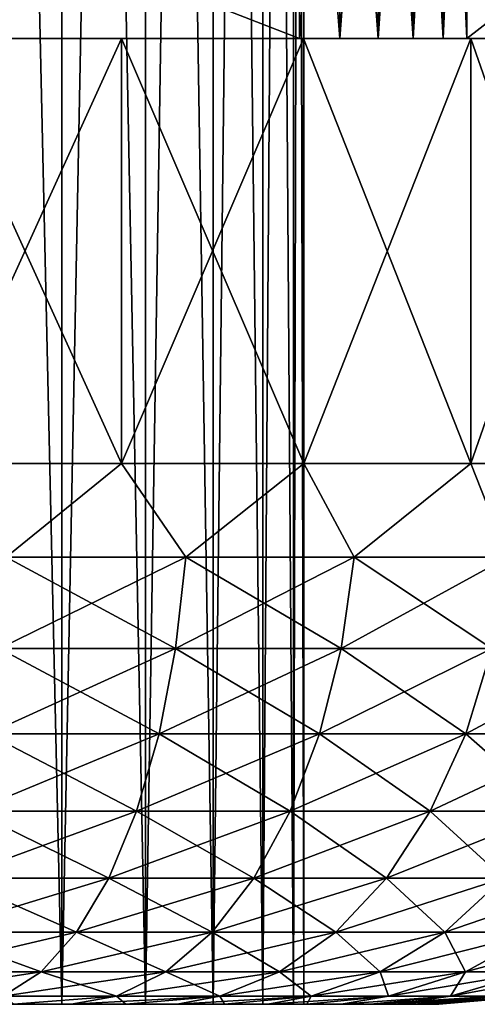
# Model space of a CAD drawing. Header units: millimetres. Extents: x -4.4 to 30.4, y -2 to 47.1.
# Tile 7 of 49: x 10.5 to 12.9, y -2 to 3.1. Entities that reach past the tile are written whole.
import ezdxf

# ---------------------------------------------------------------- set-up
doc = ezdxf.new("R2010")
doc.units = ezdxf.units.MM
doc.header["$LTSCALE"] = 52.148148
for name, color, linetype in [('56', 7, 'CONTINUOUS'), ('58', 7, 'CONTINUOUS'), ('59', 7, 'CONTINUOUS'), ('60', 7, 'CONTINUOUS'), ('61', 7, 'CONTINUOUS'), ('63', 7, 'CONTINUOUS'), ('64', 7, 'CONTINUOUS'), ('65', 7, 'CONTINUOUS'), ('66', 7, 'CONTINUOUS'), ('67', 7, 'CONTINUOUS'), ('69', 7, 'CONTINUOUS'), ('71', 7, 'CONTINUOUS'), ('80', 7, 'CONTINUOUS'), ('81', 7, 'CONTINUOUS')]:
    doc.layers.add(name, color=color, linetype=linetype)

msp = doc.modelspace()

# ---------------------------------------------------------------- linework, layer by layer
at = {"layer": '56', "color": 253, "linetype": 'Continuous', "true_color": 0xaaaaaa}
for points in [[(11.9785, 3.0457, -20.0276), (7.977, 3.0457, -19.983), (5.0215, 3.0457, -20.0276), (11.9785, 3.0457, -20.0276)], [(5.0215, 3.0457, -5.9776), (9.023, 3.0457, -6.0222), (11.9785, 3.0457, -5.9776), (5.0215, 3.0457, -5.9776)], [(9.023, 3.0457, -19.983), (7.977, 3.0457, -19.983), (11.9785, 3.0457, -20.0276), (9.023, 3.0457, -19.983)], [(10.0576, 3.0457, -19.8271), (9.023, 3.0457, -19.983), (11.9785, 3.0457, -20.0276), (10.0576, 3.0457, -19.8271)], [(9.023, 3.0457, -6.0222), (10.0576, 3.0457, -6.1781), (11.9785, 3.0457, -5.9776), (9.023, 3.0457, -6.0222)], [(11.0574, 3.0457, -19.5187), (10.0576, 3.0457, -19.8271), (11.9785, 3.0457, -20.0276), (11.0574, 3.0457, -19.5187)], [(10.0576, 3.0457, -6.1781), (11.0574, 3.0457, -6.4865), (11.9785, 3.0457, -5.9776), (10.0576, 3.0457, -6.1781)], [(11.9999, 3.0457, -19.0648), (11.0574, 3.0457, -19.5187), (11.9785, 3.0457, -20.0276), (11.9999, 3.0457, -19.0648)], [(11.0574, 3.0457, -6.4865), (11.9999, 3.0457, -6.9404), (11.9785, 3.0457, -5.9776), (11.0574, 3.0457, -6.4865)], [(12.1865, 3.0457, -20.0057), (11.9999, 3.0457, -19.0648), (11.9785, 3.0457, -20.0276), (12.1865, 3.0457, -20.0057)], [(11.9785, 3.0457, -5.9776), (11.9999, 3.0457, -6.9404), (12.1865, 3.0457, -5.9995), (11.9785, 3.0457, -5.9776)], [(12.8644, 3.0457, -18.4754), (11.9999, 3.0457, -19.0648), (12.8446, 3.0457, -19.5276), (12.8644, 3.0457, -18.4754)], [(12.3852, 3.0457, -19.9411), (11.9999, 3.0457, -19.0648), (12.1865, 3.0457, -20.0057), (12.3852, 3.0457, -19.9411)], [(12.5663, 3.0457, -19.8366), (11.9999, 3.0457, -19.0648), (12.3852, 3.0457, -19.9411), (12.5663, 3.0457, -19.8366)], [(12.7217, 3.0457, -19.6967), (11.9999, 3.0457, -19.0648), (12.5663, 3.0457, -19.8366), (12.7217, 3.0457, -19.6967)], [(12.8446, 3.0457, -19.5276), (11.9999, 3.0457, -19.0648), (12.7217, 3.0457, -19.6967), (12.8446, 3.0457, -19.5276)], [(11.9999, 3.0457, -6.9404), (12.8644, 3.0457, -7.5298), (12.1865, 3.0457, -5.9995), (11.9999, 3.0457, -6.9404)], [(12.1865, 3.0457, -5.9995), (12.8644, 3.0457, -7.5298), (12.3852, 3.0457, -6.064), (12.1865, 3.0457, -5.9995)], [(12.3852, 3.0457, -6.064), (12.8644, 3.0457, -7.5298), (12.5663, 3.0457, -6.1686), (12.3852, 3.0457, -6.064)], [(12.5663, 3.0457, -6.1686), (12.8644, 3.0457, -7.5298), (12.7217, 3.0457, -6.3085), (12.5663, 3.0457, -6.1686)], [(12.7217, 3.0457, -6.3085), (12.8644, 3.0457, -7.5298), (12.8446, 3.0457, -6.4776), (12.7217, 3.0457, -6.3085)], [(16.3231, 3.0457, -13.5026), (14.2836, 3.0457, -16.9459), (12.8446, 3.0457, -19.5276), (16.3231, 3.0457, -13.5026)], [(14.2836, 3.0457, -16.9459), (13.6314, 3.0457, -17.7637), (12.8446, 3.0457, -19.5276), (14.2836, 3.0457, -16.9459)], [(13.6314, 3.0457, -17.7637), (12.8644, 3.0457, -18.4754), (12.8446, 3.0457, -19.5276), (13.6314, 3.0457, -17.7637)], [(12.8644, 3.0457, -7.5298), (13.6314, 3.0457, -8.2414), (12.8446, 3.0457, -6.4776), (12.8644, 3.0457, -7.5298)], [(13.6314, 3.0457, -8.2414), (14.2836, 3.0457, -9.0593), (12.8446, 3.0457, -6.4776), (13.6314, 3.0457, -8.2414)], [(12.8446, 3.0457, -6.4776), (14.8068, 3.0457, -9.9654), (16.3231, 3.0457, -12.5026), (12.8446, 3.0457, -6.4776)], [(14.2836, 3.0457, -9.0593), (14.8068, 3.0457, -9.9654), (12.8446, 3.0457, -6.4776), (14.2836, 3.0457, -9.0593)]]:
    msp.add_3dface(points, dxfattribs=at)
at = {"layer": '58', "color": 253, "linetype": 'Continuous', "true_color": 0xaaaaaa}
for points in [[(11.9785, 5.7457, -20.0276), (11.9785, 3.0457, -20.0276), (5.0215, 3.0457, -20.0276), (11.9785, 5.7457, -20.0276)], [(5.0215, 5.7457, -20.0276), (11.9785, 5.7457, -20.0276), (5.0215, 3.0457, -20.0276), (5.0215, 5.7457, -20.0276)]]:
    msp.add_3dface(points, dxfattribs=at)
at = {"layer": '59', "color": 253, "linetype": 'Continuous', "true_color": 0xaaaaaa}
for points in [[(12.8446, 5.7457, -19.5276), (16.3231, 5.7457, -13.5026), (12.8446, 3.0457, -19.5276), (12.8446, 5.7457, -19.5276)], [(16.3231, 5.7457, -13.5026), (16.3231, 3.0457, -13.5026), (12.8446, 3.0457, -19.5276), (16.3231, 5.7457, -13.5026)]]:
    msp.add_3dface(points, dxfattribs=at)
at = {"layer": '60', "color": 253, "linetype": 'Continuous', "true_color": 0xaaaaaa}
for points in [[(12.8446, 5.7457, -6.4776), (12.8446, 3.0457, -6.4776), (16.3231, 3.0457, -12.5026), (12.8446, 5.7457, -6.4776)], [(16.3231, 5.7457, -12.5026), (12.8446, 5.7457, -6.4776), (16.3231, 3.0457, -12.5026), (16.3231, 5.7457, -12.5026)]]:
    msp.add_3dface(points, dxfattribs=at)
at = {"layer": '61', "color": 253, "linetype": 'Continuous', "true_color": 0xaaaaaa}
for points in [[(5.0215, 5.7457, -5.9776), (5.0215, 3.0457, -5.9776), (11.9785, 3.0457, -5.9776), (5.0215, 5.7457, -5.9776)], [(11.9785, 5.7457, -5.9776), (5.0215, 5.7457, -5.9776), (11.9785, 3.0457, -5.9776), (11.9785, 5.7457, -5.9776)]]:
    msp.add_3dface(points, dxfattribs=at)
at = {"layer": '63', "color": 253, "linetype": 'Continuous', "true_color": 0xaaaaaa}
for points in [[(10.7974, -1.9543, -9.4866), (6.2026, -1.9543, -9.4866), (8.5, -1.9543, -9.5026), (10.7974, -1.9543, -9.4866)], [(10.4991, -1.9543, -9.3089), (6.2026, -1.9543, -9.4866), (10.7974, -1.9543, -9.4866), (10.4991, -1.9543, -9.3089)], [(6.5009, -1.9543, -16.6963), (10.7974, -1.9543, -16.5186), (6.2026, -1.9543, -16.5186), (6.5009, -1.9543, -16.6963)], [(6.2026, -1.9543, -16.5186), (10.7974, -1.9543, -16.5186), (8.5, -1.9543, -16.5026), (6.2026, -1.9543, -16.5186)], [(10.4991, -1.9543, -16.6963), (10.7974, -1.9543, -16.5186), (6.5009, -1.9543, -16.6963), (10.4991, -1.9543, -16.6963)], [(10.7974, -1.9543, -16.5186), (11.0799, -1.9543, -16.3168), (8.5, -1.9543, -16.5026), (10.7974, -1.9543, -16.5186)], [(8.5, -1.9543, -16.5026), (11.0799, -1.9543, -16.3168), (9.1077, -1.9543, -16.4494), (8.5, -1.9543, -16.5026)], [(9.1077, -1.9543, -9.5558), (10.7974, -1.9543, -9.4866), (8.5, -1.9543, -9.5026), (9.1077, -1.9543, -9.5558)], [(9.1077, -1.9543, -16.4494), (11.0799, -1.9543, -16.3168), (9.6971, -1.9543, -16.2915), (9.1077, -1.9543, -16.4494)], [(9.6971, -1.9543, -9.7137), (11.0799, -1.9543, -9.6884), (9.1077, -1.9543, -9.5558), (9.6971, -1.9543, -9.7137)], [(11.0799, -1.9543, -9.6884), (10.7974, -1.9543, -9.4866), (9.1077, -1.9543, -9.5558), (11.0799, -1.9543, -9.6884)], [(9.6971, -1.9543, -16.2915), (11.3448, -1.9543, -16.0924), (10.25, -1.9543, -16.0337), (9.6971, -1.9543, -16.2915)], [(11.0799, -1.9543, -16.3168), (11.3448, -1.9543, -16.0924), (9.6971, -1.9543, -16.2915), (11.0799, -1.9543, -16.3168)], [(10.25, -1.9543, -9.9715), (11.3448, -1.9543, -9.9127), (9.6971, -1.9543, -9.7137), (10.25, -1.9543, -9.9715)], [(11.3448, -1.9543, -9.9127), (11.0799, -1.9543, -9.6884), (9.6971, -1.9543, -9.7137), (11.3448, -1.9543, -9.9127)], [(11.3448, -1.9543, -16.0924), (11.5902, -1.9543, -15.847), (10.25, -1.9543, -16.0337), (11.3448, -1.9543, -16.0924)], [(10.25, -1.9543, -16.0337), (11.5902, -1.9543, -15.847), (10.7497, -1.9543, -15.6838), (10.25, -1.9543, -16.0337)], [(11.5902, -1.9543, -10.1582), (11.3448, -1.9543, -9.9127), (10.25, -1.9543, -9.9715), (11.5902, -1.9543, -10.1582)], [(10.7497, -1.9543, -10.3214), (11.5902, -1.9543, -10.1582), (10.25, -1.9543, -9.9715), (10.7497, -1.9543, -10.3214)], [(11.5902, -1.9543, -15.847), (11.8145, -1.9543, -15.5821), (10.7497, -1.9543, -15.6838), (11.5902, -1.9543, -15.847)], [(11.8145, -1.9543, -10.4231), (11.5902, -1.9543, -10.1582), (10.7497, -1.9543, -10.3214), (11.8145, -1.9543, -10.4231)], [(11.1811, -1.9543, -10.7528), (11.8145, -1.9543, -10.4231), (10.7497, -1.9543, -10.3214), (11.1811, -1.9543, -10.7528)], [(11.8145, -1.9543, -15.5821), (12.0163, -1.9543, -15.2995), (10.7497, -1.9543, -15.6838), (11.8145, -1.9543, -15.5821)], [(10.7497, -1.9543, -15.6838), (12.0163, -1.9543, -15.2995), (11.1811, -1.9543, -15.2524), (10.7497, -1.9543, -15.6838)], [(12.194, -1.9543, -11.004), (12.0163, -1.9543, -10.7057), (11.1811, -1.9543, -10.7528), (12.194, -1.9543, -11.004)], [(11.5311, -1.9543, -11.2526), (12.194, -1.9543, -11.004), (11.1811, -1.9543, -10.7528), (11.5311, -1.9543, -11.2526)], [(12.0163, -1.9543, -10.7057), (11.8145, -1.9543, -10.4231), (11.1811, -1.9543, -10.7528), (12.0163, -1.9543, -10.7057)], [(11.1811, -1.9543, -15.2524), (12.194, -1.9543, -15.0012), (11.5311, -1.9543, -14.7525), (11.1811, -1.9543, -15.2524)], [(12.0163, -1.9543, -15.2995), (12.194, -1.9543, -15.0012), (11.1811, -1.9543, -15.2524), (12.0163, -1.9543, -15.2995)], [(12.3464, -1.9543, -11.3159), (12.194, -1.9543, -11.004), (11.5311, -1.9543, -11.2526), (12.3464, -1.9543, -11.3159)], [(11.7889, -1.9543, -11.8055), (12.3464, -1.9543, -11.3159), (11.5311, -1.9543, -11.2526), (11.7889, -1.9543, -11.8055)], [(12.3464, -1.9543, -14.6893), (12.4726, -1.9543, -14.3659), (11.5311, -1.9543, -14.7525), (12.3464, -1.9543, -14.6893)], [(11.5311, -1.9543, -14.7525), (12.4726, -1.9543, -14.3659), (11.7889, -1.9543, -14.1996), (11.5311, -1.9543, -14.7525)], [(12.194, -1.9543, -15.0012), (12.3464, -1.9543, -14.6893), (11.5311, -1.9543, -14.7525), (12.194, -1.9543, -15.0012)], [(12.5716, -1.9543, -14.0332), (12.6428, -1.9543, -13.6935), (11.7889, -1.9543, -14.1996), (12.5716, -1.9543, -14.0332)], [(11.7889, -1.9543, -14.1996), (12.6428, -1.9543, -13.6935), (11.9468, -1.9543, -13.6104), (11.7889, -1.9543, -14.1996)], [(12.4726, -1.9543, -11.6393), (12.3464, -1.9543, -11.3159), (11.7889, -1.9543, -11.8055), (12.4726, -1.9543, -11.6393)], [(11.9468, -1.9543, -12.3948), (12.5716, -1.9543, -11.972), (11.7889, -1.9543, -11.8055), (11.9468, -1.9543, -12.3948)], [(12.4726, -1.9543, -14.3659), (12.5716, -1.9543, -14.0332), (11.7889, -1.9543, -14.1996), (12.4726, -1.9543, -14.3659)], [(12.5716, -1.9543, -11.972), (12.4726, -1.9543, -11.6393), (11.7889, -1.9543, -11.8055), (12.5716, -1.9543, -11.972)], [(11.9468, -1.9543, -13.6104), (12.7, -1.9543, -13.0026), (12, -1.9543, -13.0026), (11.9468, -1.9543, -13.6104)], [(12.6428, -1.9543, -13.6935), (12.6857, -1.9543, -13.349), (11.9468, -1.9543, -13.6104), (12.6428, -1.9543, -13.6935)], [(12, -1.9543, -13.0026), (12.6857, -1.9543, -12.6561), (11.9468, -1.9543, -12.3948), (12, -1.9543, -13.0026)], [(12.6857, -1.9543, -13.349), (12.7, -1.9543, -13.0026), (11.9468, -1.9543, -13.6104), (12.6857, -1.9543, -13.349)], [(12.6857, -1.9543, -12.6561), (12.6428, -1.9543, -12.3117), (11.9468, -1.9543, -12.3948), (12.6857, -1.9543, -12.6561)], [(12.6428, -1.9543, -12.3117), (12.5716, -1.9543, -11.972), (11.9468, -1.9543, -12.3948), (12.6428, -1.9543, -12.3117)], [(12.7, -1.9543, -13.0026), (12.6857, -1.9543, -12.6561), (12, -1.9543, -13.0026), (12.7, -1.9543, -13.0026)]]:
    msp.add_3dface(points, dxfattribs=at)
at = {"layer": '64', "color": 253, "linetype": 'Continuous', "true_color": 0xaaaaaa}
for points in [[(11.0574, 0.8457, -6.4865), (10.0576, 3.0457, -6.1781), (10.0576, 0.8457, -6.1781), (11.0574, 0.8457, -6.4865)], [(11.0574, 3.0457, -6.4865), (10.0576, 3.0457, -6.1781), (11.0574, 0.8457, -6.4865), (11.0574, 3.0457, -6.4865)], [(12, 0.8457, -6.9404), (11.0574, 3.0457, -6.4865), (11.0574, 0.8457, -6.4865), (12, 0.8457, -6.9404)], [(11.9999, 3.0457, -6.9404), (11.0574, 3.0457, -6.4865), (12, 0.8457, -6.9404), (11.9999, 3.0457, -6.9404)], [(12.8644, 0.8457, -7.5298), (11.9999, 3.0457, -6.9404), (12, 0.8457, -6.9404), (12.8644, 0.8457, -7.5298)], [(12.8644, 3.0457, -7.5298), (11.9999, 3.0457, -6.9404), (12.8644, 0.8457, -7.5298), (12.8644, 3.0457, -7.5298)], [(13.6314, 3.0457, -8.2414), (12.8644, 3.0457, -7.5298), (13.6314, 0.8457, -8.2414), (13.6314, 3.0457, -8.2414)], [(13.6314, 0.8457, -8.2414), (12.8644, 3.0457, -7.5298), (12.8644, 0.8457, -7.5298), (13.6314, 0.8457, -8.2414)]]:
    msp.add_3dface(points, dxfattribs=at)
at = {"layer": '65', "color": 253, "linetype": 'Continuous', "true_color": 0xaaaaaa}
for points in [[(10.0576, 0.8457, -19.8271), (11.0574, 3.0457, -19.5187), (11.0574, 0.8457, -19.5187), (10.0576, 0.8457, -19.8271)], [(10.0576, 3.0457, -19.8271), (11.0574, 3.0457, -19.5187), (10.0576, 0.8457, -19.8271), (10.0576, 3.0457, -19.8271)], [(11.0574, 3.0457, -19.5187), (11.9999, 3.0457, -19.0648), (11.0574, 0.8457, -19.5187), (11.0574, 3.0457, -19.5187)], [(11.0574, 0.8457, -19.5187), (11.9999, 3.0457, -19.0648), (12, 0.8457, -19.0648), (11.0574, 0.8457, -19.5187)], [(11.9999, 3.0457, -19.0648), (12.8644, 3.0457, -18.4754), (12, 0.8457, -19.0648), (11.9999, 3.0457, -19.0648)], [(12, 0.8457, -19.0648), (12.8644, 3.0457, -18.4754), (12.8644, 0.8457, -18.4754), (12, 0.8457, -19.0648)], [(12.8644, 0.8457, -18.4754), (13.6314, 3.0457, -17.7637), (13.6314, 0.8457, -17.7638), (12.8644, 0.8457, -18.4754)], [(12.8644, 3.0457, -18.4754), (13.6314, 3.0457, -17.7637), (12.8644, 0.8457, -18.4754), (12.8644, 3.0457, -18.4754)]]:
    msp.add_3dface(points, dxfattribs=at)
at = {"layer": '66', "color": 253, "linetype": 'Continuous', "true_color": 0xaaaaaa}
for points in [[(11.0574, 0.8457, -6.4865), (10.0576, 0.8457, -6.1781), (10.4601, 0.3595, -6.327), (11.0574, 0.8457, -6.4865)], [(11.0574, 0.8457, -6.4865), (10.4601, 0.3595, -6.327), (11.3902, 0.3595, -6.6739), (11.0574, 0.8457, -6.4865)], [(12, 0.8457, -6.9404), (11.0574, 0.8457, -6.4865), (11.3902, 0.3595, -6.6739), (12, 0.8457, -6.9404)], [(12, 0.8457, -6.9404), (11.3902, 0.3595, -6.6739), (12.2615, 0.3595, -7.1496), (12, 0.8457, -6.9404)], [(12.8644, 0.8457, -7.5298), (12, 0.8457, -6.9404), (12.2615, 0.3595, -7.1496), (12.8644, 0.8457, -7.5298)], [(12.8644, 0.8457, -7.5298), (12.2615, 0.3595, -7.1496), (13.0562, 0.3595, -7.7445), (12.8644, 0.8457, -7.5298)], [(13.6314, 0.8457, -8.2414), (12.8644, 0.8457, -7.5298), (13.0562, 0.3595, -7.7445), (13.6314, 0.8457, -8.2414)], [(10.4245, -0.1124, -6.4483), (11.3377, -0.1124, -6.7889), (10.4601, 0.3595, -6.327), (10.4245, -0.1124, -6.4483)], [(10.4601, 0.3595, -6.327), (11.3377, -0.1124, -6.7889), (11.3902, 0.3595, -6.6739), (10.4601, 0.3595, -6.327)], [(11.3377, -0.1124, -6.7889), (12.1931, -0.1124, -7.256), (11.3902, 0.3595, -6.6739), (11.3377, -0.1124, -6.7889)], [(11.3902, 0.3595, -6.6739), (12.1931, -0.1124, -7.256), (12.2615, 0.3595, -7.1496), (11.3902, 0.3595, -6.6739)], [(12.1931, -0.1124, -7.256), (12.9733, -0.1124, -7.8401), (12.2615, 0.3595, -7.1496), (12.1931, -0.1124, -7.256)], [(12.2615, 0.3595, -7.1496), (12.9733, -0.1124, -7.8401), (13.0562, 0.3595, -7.7445), (12.2615, 0.3595, -7.1496)], [(10.3663, -0.5551, -6.6465), (11.2519, -0.5551, -6.9768), (10.4245, -0.1124, -6.4483), (10.3663, -0.5551, -6.6465)], [(10.4245, -0.1124, -6.4483), (11.2519, -0.5551, -6.9768), (11.3377, -0.1124, -6.7889), (10.4245, -0.1124, -6.4483)], [(11.2519, -0.5551, -6.9768), (12.0814, -0.5551, -7.4298), (11.3377, -0.1124, -6.7889), (11.2519, -0.5551, -6.9768)], [(11.3377, -0.1124, -6.7889), (12.0814, -0.5551, -7.4298), (12.1931, -0.1124, -7.256), (11.3377, -0.1124, -6.7889)], [(12.0814, -0.5551, -7.4298), (12.838, -0.5551, -7.9962), (12.1931, -0.1124, -7.256), (12.0814, -0.5551, -7.4298)], [(12.1931, -0.1124, -7.256), (12.838, -0.5551, -7.9962), (12.9733, -0.1124, -7.8401), (12.1931, -0.1124, -7.256)], [(12.838, -0.5551, -7.9962), (13.5064, -0.5551, -8.6645), (12.9733, -0.1124, -7.8401), (12.838, -0.5551, -7.9962)], [(10.2873, -0.9552, -6.9156), (11.1354, -0.9552, -7.2319), (10.3663, -0.5551, -6.6465), (10.2873, -0.9552, -6.9156)], [(10.3663, -0.5551, -6.6465), (11.1354, -0.9552, -7.2319), (11.2519, -0.5551, -6.9768), (10.3663, -0.5551, -6.6465)], [(11.1354, -0.9552, -7.2319), (11.9298, -0.9552, -7.6657), (11.2519, -0.5551, -6.9768), (11.1354, -0.9552, -7.2319)], [(11.2519, -0.5551, -6.9768), (11.9298, -0.9552, -7.6657), (12.0814, -0.5551, -7.4298), (11.2519, -0.5551, -6.9768)], [(11.9298, -0.9552, -7.6657), (12.6544, -0.9552, -8.2081), (12.0814, -0.5551, -7.4298), (11.9298, -0.9552, -7.6657)], [(12.0814, -0.5551, -7.4298), (12.6544, -0.9552, -8.2081), (12.838, -0.5551, -7.9962), (12.0814, -0.5551, -7.4298)], [(12.6544, -0.9552, -8.2081), (13.2945, -0.9552, -8.8482), (12.838, -0.5551, -7.9962), (12.6544, -0.9552, -8.2081)], [(12.838, -0.5551, -7.9962), (13.2945, -0.9552, -8.8482), (13.5064, -0.5551, -8.6645), (12.838, -0.5551, -7.9962)], [(10.1899, -1.3005, -7.2473), (10.9918, -1.3005, -7.5463), (10.2873, -0.9552, -6.9156), (10.1899, -1.3005, -7.2473)], [(10.2873, -0.9552, -6.9156), (10.9918, -1.3005, -7.5463), (11.1354, -0.9552, -7.2319), (10.2873, -0.9552, -6.9156)], [(10.9918, -1.3005, -7.5463), (11.7429, -1.3005, -7.9565), (11.1354, -0.9552, -7.2319), (10.9918, -1.3005, -7.5463)], [(11.1354, -0.9552, -7.2319), (11.7429, -1.3005, -7.9565), (11.9298, -0.9552, -7.6657), (11.1354, -0.9552, -7.2319)], [(11.7429, -1.3005, -7.9565), (12.4281, -1.3005, -8.4694), (11.9298, -0.9552, -7.6657), (11.7429, -1.3005, -7.9565)], [(11.9298, -0.9552, -7.6657), (12.4281, -1.3005, -8.4694), (12.6544, -0.9552, -8.2081), (11.9298, -0.9552, -7.6657)], [(12.4281, -1.3005, -8.4694), (13.0332, -1.3005, -9.0745), (12.6544, -0.9552, -8.2081), (12.4281, -1.3005, -8.4694)], [(12.6544, -0.9552, -8.2081), (13.0332, -1.3005, -9.0745), (13.2945, -0.9552, -8.8482), (12.6544, -0.9552, -8.2081)], [(10.0771, -1.5804, -7.6315), (10.8254, -1.5804, -7.9106), (10.1899, -1.3005, -7.2473), (10.0771, -1.5804, -7.6315)], [(10.1899, -1.3005, -7.2473), (10.8254, -1.5804, -7.9106), (10.9918, -1.3005, -7.5463), (10.1899, -1.3005, -7.2473)], [(10.8254, -1.5804, -7.9106), (11.5264, -1.5804, -8.2934), (10.9918, -1.3005, -7.5463), (10.8254, -1.5804, -7.9106)], [(10.9918, -1.3005, -7.5463), (11.5264, -1.5804, -8.2934), (11.7429, -1.3005, -7.9565), (10.9918, -1.3005, -7.5463)], [(11.5264, -1.5804, -8.2934), (12.1658, -1.5804, -8.772), (11.7429, -1.3005, -7.9565), (11.5264, -1.5804, -8.2934)], [(11.7429, -1.3005, -7.9565), (12.1658, -1.5804, -8.772), (12.4281, -1.3005, -8.4694), (11.7429, -1.3005, -7.9565)], [(12.1658, -1.5804, -8.772), (12.7306, -1.5804, -9.3368), (12.4281, -1.3005, -8.4694), (12.1658, -1.5804, -8.772)], [(12.4281, -1.3005, -8.4694), (12.7306, -1.5804, -9.3368), (13.0332, -1.3005, -9.0745), (12.4281, -1.3005, -8.4694)], [(12.7306, -1.5804, -9.3368), (13.2092, -1.5804, -9.9761), (13.0332, -1.3005, -9.0745), (12.7306, -1.5804, -9.3368)], [(9.9523, -1.7864, -8.0565), (10.6414, -1.7864, -8.3135), (10.0771, -1.5804, -7.6315), (9.9523, -1.7864, -8.0565)], [(10.0771, -1.5804, -7.6315), (10.6414, -1.7864, -8.3135), (10.8254, -1.5804, -7.9106), (10.0771, -1.5804, -7.6315)], [(10.6414, -1.7864, -8.3135), (11.2869, -1.7864, -8.666), (10.8254, -1.5804, -7.9106), (10.6414, -1.7864, -8.3135)], [(10.8254, -1.5804, -7.9106), (11.2869, -1.7864, -8.666), (11.5264, -1.5804, -8.2934), (10.8254, -1.5804, -7.9106)], [(11.2869, -1.7864, -8.666), (11.8757, -1.7864, -9.1068), (11.5264, -1.5804, -8.2934), (11.2869, -1.7864, -8.666)], [(11.5264, -1.5804, -8.2934), (11.8757, -1.7864, -9.1068), (12.1658, -1.5804, -8.772), (11.5264, -1.5804, -8.2934)], [(11.8757, -1.7864, -9.1068), (12.3958, -1.7864, -9.6268), (12.1658, -1.5804, -8.772), (11.8757, -1.7864, -9.1068)], [(12.1658, -1.5804, -8.772), (12.3958, -1.7864, -9.6268), (12.7306, -1.5804, -9.3368), (12.1658, -1.5804, -8.772)], [(12.3958, -1.7864, -9.6268), (12.8366, -1.7864, -10.2156), (12.7306, -1.5804, -9.3368), (12.3958, -1.7864, -9.6268)], [(12.7306, -1.5804, -9.3368), (12.8366, -1.7864, -10.2156), (13.2092, -1.5804, -9.9761), (12.7306, -1.5804, -9.3368)], [(12.8366, -1.7864, -10.2156), (13.1891, -1.7864, -10.8612), (13.2092, -1.5804, -9.9761), (12.8366, -1.7864, -10.2156)], [(9.9523, -1.7864, -8.0565), (10.4453, -1.9124, -8.7429), (10.6414, -1.7864, -8.3135), (9.9523, -1.7864, -8.0565)], [(10.4453, -1.9124, -8.7429), (11.0317, -1.9124, -9.0631), (10.6414, -1.7864, -8.3135), (10.4453, -1.9124, -8.7429)], [(10.6414, -1.7864, -8.3135), (11.0317, -1.9124, -9.0631), (11.2869, -1.7864, -8.666), (10.6414, -1.7864, -8.3135)], [(11.0317, -1.9124, -9.0631), (11.5666, -1.9124, -9.4635), (11.2869, -1.7864, -8.666), (11.0317, -1.9124, -9.0631)], [(11.2869, -1.7864, -8.666), (11.5666, -1.9124, -9.4635), (11.8757, -1.7864, -9.1068), (11.2869, -1.7864, -8.666)], [(11.5666, -1.9124, -9.4635), (12.0391, -1.9124, -9.936), (11.8757, -1.7864, -9.1068), (11.5666, -1.9124, -9.4635)], [(11.8757, -1.7864, -9.1068), (12.0391, -1.9124, -9.936), (12.3958, -1.7864, -9.6268), (11.8757, -1.7864, -9.1068)], [(12.0391, -1.9124, -9.936), (12.4395, -1.9124, -10.4709), (12.3958, -1.7864, -9.6268), (12.0391, -1.9124, -9.936)], [(12.3958, -1.7864, -9.6268), (12.4395, -1.9124, -10.4709), (12.8366, -1.7864, -10.2156), (12.3958, -1.7864, -9.6268)], [(12.4395, -1.9124, -10.4709), (12.7597, -1.9124, -11.0573), (12.8366, -1.7864, -10.2156), (12.4395, -1.9124, -10.4709)], [(12.8366, -1.7864, -10.2156), (12.7597, -1.9124, -11.0573), (13.1891, -1.7864, -10.8612), (12.8366, -1.7864, -10.2156)], [(12.7597, -1.9124, -11.0573), (12.9932, -1.9124, -11.6833), (13.1891, -1.7864, -10.8612), (12.7597, -1.9124, -11.0573)], [(10.4453, -1.9124, -8.7429), (10.4991, -1.9543, -9.3089), (11.0317, -1.9124, -9.0631), (10.4453, -1.9124, -8.7429)], [(10.4991, -1.9543, -9.3089), (10.7974, -1.9543, -9.4866), (11.0317, -1.9124, -9.0631), (10.4991, -1.9543, -9.3089)], [(10.7974, -1.9543, -9.4866), (11.0799, -1.9543, -9.6884), (11.0317, -1.9124, -9.0631), (10.7974, -1.9543, -9.4866)], [(11.0317, -1.9124, -9.0631), (11.0799, -1.9543, -9.6884), (11.5666, -1.9124, -9.4635), (11.0317, -1.9124, -9.0631)], [(11.0799, -1.9543, -9.6884), (11.3448, -1.9543, -9.9127), (11.5666, -1.9124, -9.4635), (11.0799, -1.9543, -9.6884)], [(11.3448, -1.9543, -9.9127), (11.5902, -1.9543, -10.1582), (11.5666, -1.9124, -9.4635), (11.3448, -1.9543, -9.9127)], [(11.5666, -1.9124, -9.4635), (11.5902, -1.9543, -10.1582), (12.0391, -1.9124, -9.936), (11.5666, -1.9124, -9.4635)], [(11.5902, -1.9543, -10.1582), (11.8145, -1.9543, -10.4231), (12.0391, -1.9124, -9.936), (11.5902, -1.9543, -10.1582)], [(11.8145, -1.9543, -10.4231), (12.0163, -1.9543, -10.7057), (12.0391, -1.9124, -9.936), (11.8145, -1.9543, -10.4231)], [(12.0163, -1.9543, -10.7057), (12.194, -1.9543, -11.004), (12.4395, -1.9124, -10.4709), (12.0163, -1.9543, -10.7057)], [(12.0391, -1.9124, -9.936), (12.0163, -1.9543, -10.7057), (12.4395, -1.9124, -10.4709), (12.0391, -1.9124, -9.936)], [(12.194, -1.9543, -11.004), (12.3464, -1.9543, -11.3159), (12.7597, -1.9124, -11.0573), (12.194, -1.9543, -11.004)], [(12.4395, -1.9124, -10.4709), (12.194, -1.9543, -11.004), (12.7597, -1.9124, -11.0573), (12.4395, -1.9124, -10.4709)], [(12.3464, -1.9543, -11.3159), (12.4726, -1.9543, -11.6393), (12.7597, -1.9124, -11.0573), (12.3464, -1.9543, -11.3159)], [(12.4726, -1.9543, -11.6393), (12.5716, -1.9543, -11.972), (12.9932, -1.9124, -11.6833), (12.4726, -1.9543, -11.6393)], [(12.7597, -1.9124, -11.0573), (12.4726, -1.9543, -11.6393), (12.9932, -1.9124, -11.6833), (12.7597, -1.9124, -11.0573)], [(12.5716, -1.9543, -11.972), (12.6428, -1.9543, -12.3117), (12.9932, -1.9124, -11.6833), (12.5716, -1.9543, -11.972)], [(12.6428, -1.9543, -12.3117), (12.6857, -1.9543, -12.6561), (13.1352, -1.9124, -12.3362), (12.6428, -1.9543, -12.3117)], [(12.9932, -1.9124, -11.6833), (12.6428, -1.9543, -12.3117), (13.1352, -1.9124, -12.3362), (12.9932, -1.9124, -11.6833)], [(12.6857, -1.9543, -12.6561), (12.7, -1.9543, -13.0026), (13.1352, -1.9124, -12.3362), (12.6857, -1.9543, -12.6561)], [(13.1352, -1.9124, -12.3362), (12.7, -1.9543, -13.0026), (13.1828, -1.9124, -13.0026), (13.1352, -1.9124, -12.3362)]]:
    msp.add_3dface(points, dxfattribs=at)
at = {"layer": '67', "color": 253, "linetype": 'Continuous', "true_color": 0xaaaaaa}
for points in [[(10.0576, 0.8457, -19.8271), (11.0574, 0.8457, -19.5187), (10.4601, 0.3595, -19.6782), (10.0576, 0.8457, -19.8271)], [(11.0574, 0.8457, -19.5187), (11.3902, 0.3595, -19.3313), (10.4601, 0.3595, -19.6782), (11.0574, 0.8457, -19.5187)], [(11.0574, 0.8457, -19.5187), (12, 0.8457, -19.0648), (11.3902, 0.3595, -19.3313), (11.0574, 0.8457, -19.5187)], [(12, 0.8457, -19.0648), (12.2615, 0.3595, -18.8556), (11.3902, 0.3595, -19.3313), (12, 0.8457, -19.0648)], [(12, 0.8457, -19.0648), (12.8644, 0.8457, -18.4754), (12.2615, 0.3595, -18.8556), (12, 0.8457, -19.0648)], [(12.8644, 0.8457, -18.4754), (13.0562, 0.3595, -18.2607), (12.2615, 0.3595, -18.8556), (12.8644, 0.8457, -18.4754)], [(12.8644, 0.8457, -18.4754), (13.6314, 0.8457, -17.7638), (13.0562, 0.3595, -18.2607), (12.8644, 0.8457, -18.4754)], [(11.3902, 0.3595, -19.3313), (10.4245, -0.1124, -19.5569), (10.4601, 0.3595, -19.6782), (11.3902, 0.3595, -19.3313)], [(11.3377, -0.1124, -19.2163), (10.4245, -0.1124, -19.5569), (11.3902, 0.3595, -19.3313), (11.3377, -0.1124, -19.2163)], [(12.2615, 0.3595, -18.8556), (11.3377, -0.1124, -19.2163), (11.3902, 0.3595, -19.3313), (12.2615, 0.3595, -18.8556)], [(12.1931, -0.1124, -18.7492), (11.3377, -0.1124, -19.2163), (12.2615, 0.3595, -18.8556), (12.1931, -0.1124, -18.7492)], [(13.0562, 0.3595, -18.2607), (12.1931, -0.1124, -18.7492), (12.2615, 0.3595, -18.8556), (13.0562, 0.3595, -18.2607)], [(12.9733, -0.1124, -18.1651), (12.1931, -0.1124, -18.7492), (13.0562, 0.3595, -18.2607), (12.9733, -0.1124, -18.1651)], [(11.3377, -0.1124, -19.2163), (10.3663, -0.5551, -19.3586), (10.4245, -0.1124, -19.5569), (11.3377, -0.1124, -19.2163)], [(11.2519, -0.5551, -19.0283), (10.3663, -0.5551, -19.3586), (11.3377, -0.1124, -19.2163), (11.2519, -0.5551, -19.0283)], [(12.1931, -0.1124, -18.7492), (11.2519, -0.5551, -19.0283), (11.3377, -0.1124, -19.2163), (12.1931, -0.1124, -18.7492)], [(12.0814, -0.5551, -18.5754), (11.2519, -0.5551, -19.0283), (12.1931, -0.1124, -18.7492), (12.0814, -0.5551, -18.5754)], [(12.838, -0.5551, -18.009), (12.0814, -0.5551, -18.5754), (12.9733, -0.1124, -18.1651), (12.838, -0.5551, -18.009)], [(12.9733, -0.1124, -18.1651), (12.0814, -0.5551, -18.5754), (12.1931, -0.1124, -18.7492), (12.9733, -0.1124, -18.1651)], [(13.5064, -0.5551, -17.3406), (12.838, -0.5551, -18.009), (13.6625, -0.1124, -17.4759), (13.5064, -0.5551, -17.3406)], [(13.6625, -0.1124, -17.4759), (12.838, -0.5551, -18.009), (12.9733, -0.1124, -18.1651), (13.6625, -0.1124, -17.4759)], [(11.2519, -0.5551, -19.0283), (10.2873, -0.9552, -19.0896), (10.3663, -0.5551, -19.3586), (11.2519, -0.5551, -19.0283)], [(11.1354, -0.9552, -18.7733), (10.2873, -0.9552, -19.0896), (11.2519, -0.5551, -19.0283), (11.1354, -0.9552, -18.7733)], [(12.0814, -0.5551, -18.5754), (11.1354, -0.9552, -18.7733), (11.2519, -0.5551, -19.0283), (12.0814, -0.5551, -18.5754)], [(11.9298, -0.9552, -18.3395), (11.1354, -0.9552, -18.7733), (12.0814, -0.5551, -18.5754), (11.9298, -0.9552, -18.3395)], [(12.838, -0.5551, -18.009), (11.9298, -0.9552, -18.3395), (12.0814, -0.5551, -18.5754), (12.838, -0.5551, -18.009)], [(12.6544, -0.9552, -17.7971), (11.9298, -0.9552, -18.3395), (12.838, -0.5551, -18.009), (12.6544, -0.9552, -17.7971)], [(13.5064, -0.5551, -17.3406), (12.6544, -0.9552, -17.7971), (12.838, -0.5551, -18.009), (13.5064, -0.5551, -17.3406)], [(13.2945, -0.9552, -17.157), (12.6544, -0.9552, -17.7971), (13.5064, -0.5551, -17.3406), (13.2945, -0.9552, -17.157)], [(11.1354, -0.9552, -18.7733), (10.1899, -1.3005, -18.7579), (10.2873, -0.9552, -19.0896), (11.1354, -0.9552, -18.7733)], [(10.9918, -1.3005, -18.4588), (10.1899, -1.3005, -18.7579), (11.1354, -0.9552, -18.7733), (10.9918, -1.3005, -18.4588)], [(11.9298, -0.9552, -18.3395), (10.9918, -1.3005, -18.4588), (11.1354, -0.9552, -18.7733), (11.9298, -0.9552, -18.3395)], [(11.7429, -1.3005, -18.0487), (10.9918, -1.3005, -18.4588), (11.9298, -0.9552, -18.3395), (11.7429, -1.3005, -18.0487)], [(12.6544, -0.9552, -17.7971), (11.7429, -1.3005, -18.0487), (11.9298, -0.9552, -18.3395), (12.6544, -0.9552, -17.7971)], [(12.4281, -1.3005, -17.5358), (11.7429, -1.3005, -18.0487), (12.6544, -0.9552, -17.7971), (12.4281, -1.3005, -17.5358)], [(13.2945, -0.9552, -17.157), (12.4281, -1.3005, -17.5358), (12.6544, -0.9552, -17.7971), (13.2945, -0.9552, -17.157)], [(13.0332, -1.3005, -16.9306), (12.4281, -1.3005, -17.5358), (13.2945, -0.9552, -17.157), (13.0332, -1.3005, -16.9306)], [(10.9918, -1.3005, -18.4588), (10.0771, -1.5804, -18.3737), (10.1899, -1.3005, -18.7579), (10.9918, -1.3005, -18.4588)], [(10.8254, -1.5804, -18.0946), (10.0771, -1.5804, -18.3737), (10.9918, -1.3005, -18.4588), (10.8254, -1.5804, -18.0946)], [(11.7429, -1.3005, -18.0487), (10.8254, -1.5804, -18.0946), (10.9918, -1.3005, -18.4588), (11.7429, -1.3005, -18.0487)], [(11.5264, -1.5804, -17.7118), (10.8254, -1.5804, -18.0946), (11.7429, -1.3005, -18.0487), (11.5264, -1.5804, -17.7118)], [(12.4281, -1.3005, -17.5358), (11.5264, -1.5804, -17.7118), (11.7429, -1.3005, -18.0487), (12.4281, -1.3005, -17.5358)], [(12.1658, -1.5804, -17.2332), (11.5264, -1.5804, -17.7118), (12.4281, -1.3005, -17.5358), (12.1658, -1.5804, -17.2332)], [(13.0332, -1.3005, -16.9306), (12.1658, -1.5804, -17.2332), (12.4281, -1.3005, -17.5358), (13.0332, -1.3005, -16.9306)], [(12.7306, -1.5804, -16.6684), (12.1658, -1.5804, -17.2332), (13.0332, -1.3005, -16.9306), (12.7306, -1.5804, -16.6684)], [(13.2092, -1.5804, -16.029), (12.7306, -1.5804, -16.6684), (13.5461, -1.3005, -16.2455), (13.2092, -1.5804, -16.029)], [(13.5461, -1.3005, -16.2455), (12.7306, -1.5804, -16.6684), (13.0332, -1.3005, -16.9306), (13.5461, -1.3005, -16.2455)], [(10.8254, -1.5804, -18.0946), (9.9523, -1.7864, -17.9487), (10.0771, -1.5804, -18.3737), (10.8254, -1.5804, -18.0946)], [(10.6414, -1.7864, -17.6917), (9.9523, -1.7864, -17.9487), (10.8254, -1.5804, -18.0946), (10.6414, -1.7864, -17.6917)], [(11.5264, -1.5804, -17.7118), (10.6414, -1.7864, -17.6917), (10.8254, -1.5804, -18.0946), (11.5264, -1.5804, -17.7118)], [(11.2869, -1.7864, -17.3392), (10.6414, -1.7864, -17.6917), (11.5264, -1.5804, -17.7118), (11.2869, -1.7864, -17.3392)], [(11.8757, -1.7864, -16.8984), (11.2869, -1.7864, -17.3392), (12.1658, -1.5804, -17.2332), (11.8757, -1.7864, -16.8984)], [(12.1658, -1.5804, -17.2332), (11.2869, -1.7864, -17.3392), (11.5264, -1.5804, -17.7118), (12.1658, -1.5804, -17.2332)], [(12.3958, -1.7864, -16.3783), (11.8757, -1.7864, -16.8984), (12.7306, -1.5804, -16.6684), (12.3958, -1.7864, -16.3783)], [(12.7306, -1.5804, -16.6684), (11.8757, -1.7864, -16.8984), (12.1658, -1.5804, -17.2332), (12.7306, -1.5804, -16.6684)], [(13.2092, -1.5804, -16.029), (12.3958, -1.7864, -16.3783), (12.7306, -1.5804, -16.6684), (13.2092, -1.5804, -16.029)], [(12.8366, -1.7864, -15.7895), (12.3958, -1.7864, -16.3783), (13.2092, -1.5804, -16.029), (12.8366, -1.7864, -15.7895)], [(13.592, -1.5804, -15.328), (12.8366, -1.7864, -15.7895), (13.2092, -1.5804, -16.029), (13.592, -1.5804, -15.328)], [(13.1891, -1.7864, -15.144), (12.8366, -1.7864, -15.7895), (13.592, -1.5804, -15.328), (13.1891, -1.7864, -15.144)], [(10.4453, -1.9124, -17.2623), (9.8193, -1.9124, -17.4957), (10.6414, -1.7864, -17.6917), (10.4453, -1.9124, -17.2623)], [(10.6414, -1.7864, -17.6917), (9.8193, -1.9124, -17.4957), (9.9523, -1.7864, -17.9487), (10.6414, -1.7864, -17.6917)], [(11.0317, -1.9124, -16.9421), (10.4453, -1.9124, -17.2623), (11.2869, -1.7864, -17.3392), (11.0317, -1.9124, -16.9421)], [(11.2869, -1.7864, -17.3392), (10.4453, -1.9124, -17.2623), (10.6414, -1.7864, -17.6917), (11.2869, -1.7864, -17.3392)], [(11.8757, -1.7864, -16.8984), (11.0317, -1.9124, -16.9421), (11.2869, -1.7864, -17.3392), (11.8757, -1.7864, -16.8984)], [(11.5666, -1.9124, -16.5416), (11.0317, -1.9124, -16.9421), (11.8757, -1.7864, -16.8984), (11.5666, -1.9124, -16.5416)], [(12.3958, -1.7864, -16.3783), (11.5666, -1.9124, -16.5416), (11.8757, -1.7864, -16.8984), (12.3958, -1.7864, -16.3783)], [(12.0391, -1.9124, -16.0692), (11.5666, -1.9124, -16.5416), (12.3958, -1.7864, -16.3783), (12.0391, -1.9124, -16.0692)], [(12.8366, -1.7864, -15.7895), (12.0391, -1.9124, -16.0692), (12.3958, -1.7864, -16.3783), (12.8366, -1.7864, -15.7895)], [(12.4395, -1.9124, -15.5343), (12.0391, -1.9124, -16.0692), (12.8366, -1.7864, -15.7895), (12.4395, -1.9124, -15.5343)], [(13.1891, -1.7864, -15.144), (12.4395, -1.9124, -15.5343), (12.8366, -1.7864, -15.7895), (13.1891, -1.7864, -15.144)], [(12.7597, -1.9124, -14.9479), (12.4395, -1.9124, -15.5343), (13.1891, -1.7864, -15.144), (12.7597, -1.9124, -14.9479)], [(13.4461, -1.7864, -14.4549), (12.7597, -1.9124, -14.9479), (13.1891, -1.7864, -15.144), (13.4461, -1.7864, -14.4549)], [(12.9932, -1.9124, -14.3219), (12.7597, -1.9124, -14.9479), (13.4461, -1.7864, -14.4549), (12.9932, -1.9124, -14.3219)], [(11.0317, -1.9124, -16.9421), (10.4991, -1.9543, -16.6963), (10.4453, -1.9124, -17.2623), (11.0317, -1.9124, -16.9421)], [(10.7974, -1.9543, -16.5186), (10.4991, -1.9543, -16.6963), (11.0317, -1.9124, -16.9421), (10.7974, -1.9543, -16.5186)], [(11.5666, -1.9124, -16.5416), (10.7974, -1.9543, -16.5186), (11.0317, -1.9124, -16.9421), (11.5666, -1.9124, -16.5416)], [(11.0799, -1.9543, -16.3168), (10.7974, -1.9543, -16.5186), (11.5666, -1.9124, -16.5416), (11.0799, -1.9543, -16.3168)], [(11.3448, -1.9543, -16.0924), (11.0799, -1.9543, -16.3168), (11.5666, -1.9124, -16.5416), (11.3448, -1.9543, -16.0924)], [(12.0391, -1.9124, -16.0692), (11.3448, -1.9543, -16.0924), (11.5666, -1.9124, -16.5416), (12.0391, -1.9124, -16.0692)], [(11.5902, -1.9543, -15.847), (11.3448, -1.9543, -16.0924), (12.0391, -1.9124, -16.0692), (11.5902, -1.9543, -15.847)], [(11.8145, -1.9543, -15.5821), (11.5902, -1.9543, -15.847), (12.0391, -1.9124, -16.0692), (11.8145, -1.9543, -15.5821)], [(12.4395, -1.9124, -15.5343), (11.8145, -1.9543, -15.5821), (12.0391, -1.9124, -16.0692), (12.4395, -1.9124, -15.5343)], [(12.0163, -1.9543, -15.2995), (11.8145, -1.9543, -15.5821), (12.4395, -1.9124, -15.5343), (12.0163, -1.9543, -15.2995)], [(12.194, -1.9543, -15.0012), (12.0163, -1.9543, -15.2995), (12.4395, -1.9124, -15.5343), (12.194, -1.9543, -15.0012)], [(12.7597, -1.9124, -14.9479), (12.194, -1.9543, -15.0012), (12.4395, -1.9124, -15.5343), (12.7597, -1.9124, -14.9479)], [(12.3464, -1.9543, -14.6893), (12.194, -1.9543, -15.0012), (12.7597, -1.9124, -14.9479), (12.3464, -1.9543, -14.6893)], [(12.9932, -1.9124, -14.3219), (12.3464, -1.9543, -14.6893), (12.7597, -1.9124, -14.9479), (12.9932, -1.9124, -14.3219)], [(12.4726, -1.9543, -14.3659), (12.3464, -1.9543, -14.6893), (12.9932, -1.9124, -14.3219), (12.4726, -1.9543, -14.3659)], [(12.5716, -1.9543, -14.0332), (12.4726, -1.9543, -14.3659), (12.9932, -1.9124, -14.3219), (12.5716, -1.9543, -14.0332)], [(13.1352, -1.9124, -13.669), (12.5716, -1.9543, -14.0332), (12.9932, -1.9124, -14.3219), (13.1352, -1.9124, -13.669)], [(12.6428, -1.9543, -13.6935), (12.5716, -1.9543, -14.0332), (13.1352, -1.9124, -13.669), (12.6428, -1.9543, -13.6935)], [(12.6857, -1.9543, -13.349), (12.6428, -1.9543, -13.6935), (13.1352, -1.9124, -13.669), (12.6857, -1.9543, -13.349)], [(13.1828, -1.9124, -13.0026), (12.6857, -1.9543, -13.349), (13.1352, -1.9124, -13.669), (13.1828, -1.9124, -13.0026)], [(12.7, -1.9543, -13.0026), (12.6857, -1.9543, -13.349), (13.1828, -1.9124, -13.0026), (12.7, -1.9543, -13.0026)]]:
    msp.add_3dface(points, dxfattribs=at)
at = {"layer": '69', "color": 253, "linetype": 'Continuous', "true_color": 0xaaaaaa}
for points in [[(12.1865, 5.7457, -5.9995), (11.9785, 5.7457, -5.9776), (12.1865, 3.0457, -5.9995), (12.1865, 5.7457, -5.9995)], [(11.9785, 5.7457, -5.9776), (11.9785, 3.0457, -5.9776), (12.1865, 3.0457, -5.9995), (11.9785, 5.7457, -5.9776)], [(12.3852, 5.7457, -6.064), (12.1865, 5.7457, -5.9995), (12.3852, 3.0457, -6.064), (12.3852, 5.7457, -6.064)], [(12.1865, 5.7457, -5.9995), (12.1865, 3.0457, -5.9995), (12.3852, 3.0457, -6.064), (12.1865, 5.7457, -5.9995)], [(12.3852, 5.7457, -6.064), (12.3852, 3.0457, -6.064), (12.5663, 3.0457, -6.1686), (12.3852, 5.7457, -6.064)], [(12.5663, 5.7457, -6.1686), (12.3852, 5.7457, -6.064), (12.5663, 3.0457, -6.1686), (12.5663, 5.7457, -6.1686)], [(12.5663, 5.7457, -6.1686), (12.5663, 3.0457, -6.1686), (12.7217, 3.0457, -6.3085), (12.5663, 5.7457, -6.1686)], [(12.7217, 5.7457, -6.3085), (12.5663, 5.7457, -6.1686), (12.7217, 3.0457, -6.3085), (12.7217, 5.7457, -6.3085)], [(12.7217, 5.7457, -6.3085), (12.7217, 3.0457, -6.3085), (12.8446, 3.0457, -6.4776), (12.7217, 5.7457, -6.3085)], [(12.8446, 5.7457, -6.4776), (12.7217, 5.7457, -6.3085), (12.8446, 3.0457, -6.4776), (12.8446, 5.7457, -6.4776)]]:
    msp.add_3dface(points, dxfattribs=at)
at = {"layer": '71', "color": 253, "linetype": 'Continuous', "true_color": 0xaaaaaa}
for points in [[(11.9785, 5.7457, -20.0276), (12.1865, 5.7457, -20.0057), (11.9785, 3.0457, -20.0276), (11.9785, 5.7457, -20.0276)], [(12.1865, 5.7457, -20.0057), (12.1865, 3.0457, -20.0057), (11.9785, 3.0457, -20.0276), (12.1865, 5.7457, -20.0057)], [(12.1865, 5.7457, -20.0057), (12.3852, 5.7457, -19.9411), (12.1865, 3.0457, -20.0057), (12.1865, 5.7457, -20.0057)], [(12.3852, 5.7457, -19.9411), (12.3852, 3.0457, -19.9411), (12.1865, 3.0457, -20.0057), (12.3852, 5.7457, -19.9411)], [(12.5663, 5.7457, -19.8366), (12.5663, 3.0457, -19.8366), (12.3852, 3.0457, -19.9411), (12.5663, 5.7457, -19.8366)], [(12.3852, 5.7457, -19.9411), (12.5663, 5.7457, -19.8366), (12.3852, 3.0457, -19.9411), (12.3852, 5.7457, -19.9411)], [(12.5663, 5.7457, -19.8366), (12.7217, 5.7457, -19.6967), (12.5663, 3.0457, -19.8366), (12.5663, 5.7457, -19.8366)], [(12.7217, 5.7457, -19.6967), (12.7217, 3.0457, -19.6967), (12.5663, 3.0457, -19.8366), (12.7217, 5.7457, -19.6967)], [(12.7217, 5.7457, -19.6967), (12.8446, 5.7457, -19.5276), (12.7217, 3.0457, -19.6967), (12.7217, 5.7457, -19.6967)], [(12.8446, 5.7457, -19.5276), (12.8446, 3.0457, -19.5276), (12.7217, 3.0457, -19.6967), (12.8446, 5.7457, -19.5276)]]:
    msp.add_3dface(points, dxfattribs=at)
at = {"layer": '80', "color": 253, "linetype": 'Continuous', "true_color": 0xaaaaaa}
for points in [[(10.7497, 20.2457, -15.6838), (10.25, 20.2457, -16.0337), (10.7497, -1.9543, -15.6838), (10.7497, 20.2457, -15.6838)], [(10.25, 20.2457, -16.0337), (10.25, -1.9543, -16.0337), (10.7497, -1.9543, -15.6838), (10.25, 20.2457, -16.0337)], [(11.1811, 20.2457, -15.2524), (10.7497, 20.2457, -15.6838), (11.1811, -1.9543, -15.2524), (11.1811, 20.2457, -15.2524)], [(10.7497, 20.2457, -15.6838), (10.7497, -1.9543, -15.6838), (11.1811, -1.9543, -15.2524), (10.7497, 20.2457, -15.6838)], [(11.1811, 20.2457, -15.2524), (11.1811, -1.9543, -15.2524), (11.5311, -1.9543, -14.7525), (11.1811, 20.2457, -15.2524)], [(11.5311, 20.2457, -14.7525), (11.1811, 20.2457, -15.2524), (11.5311, -1.9543, -14.7525), (11.5311, 20.2457, -14.7525)], [(11.5311, 20.2457, -14.7525), (11.5311, -1.9543, -14.7525), (11.7889, -1.9543, -14.1996), (11.5311, 20.2457, -14.7525)], [(11.7889, 20.2457, -14.1996), (11.5311, 20.2457, -14.7525), (11.7889, -1.9543, -14.1996), (11.7889, 20.2457, -14.1996)], [(11.7889, 20.2457, -14.1996), (11.7889, -1.9543, -14.1996), (11.9468, -1.9543, -13.6104), (11.7889, 20.2457, -14.1996)], [(11.9468, 20.2457, -13.6104), (11.7889, 20.2457, -14.1996), (11.9468, -1.9543, -13.6104), (11.9468, 20.2457, -13.6104)], [(11.9468, 20.2457, -13.6104), (11.9468, -1.9543, -13.6104), (12, -1.9543, -13.0026), (11.9468, 20.2457, -13.6104)], [(12, 20.2457, -13.0026), (11.9468, 20.2457, -13.6104), (12, -1.9543, -13.0026), (12, 20.2457, -13.0026)]]:
    msp.add_3dface(points, dxfattribs=at)
at = {"layer": '81', "color": 253, "linetype": 'Continuous', "true_color": 0xaaaaaa}
for points in [[(10.7497, 20.2457, -10.3214), (10.7497, -1.9543, -10.3214), (10.25, -1.9543, -9.9715), (10.7497, 20.2457, -10.3214)], [(10.25, 20.2457, -9.9715), (10.7497, 20.2457, -10.3214), (10.25, -1.9543, -9.9715), (10.25, 20.2457, -9.9715)], [(11.1811, 20.2457, -10.7528), (11.1811, -1.9543, -10.7528), (10.7497, -1.9543, -10.3214), (11.1811, 20.2457, -10.7528)], [(10.7497, 20.2457, -10.3214), (11.1811, 20.2457, -10.7528), (10.7497, -1.9543, -10.3214), (10.7497, 20.2457, -10.3214)], [(11.5311, 20.2457, -11.2526), (11.5311, -1.9543, -11.2526), (11.1811, -1.9543, -10.7528), (11.5311, 20.2457, -11.2526)], [(11.1811, 20.2457, -10.7528), (11.5311, 20.2457, -11.2526), (11.1811, -1.9543, -10.7528), (11.1811, 20.2457, -10.7528)], [(11.7889, 20.2457, -11.8055), (11.7889, -1.9543, -11.8055), (11.5311, -1.9543, -11.2526), (11.7889, 20.2457, -11.8055)], [(11.5311, 20.2457, -11.2526), (11.7889, 20.2457, -11.8055), (11.5311, -1.9543, -11.2526), (11.5311, 20.2457, -11.2526)], [(11.9468, 20.2457, -12.3948), (11.9468, -1.9543, -12.3948), (11.7889, -1.9543, -11.8055), (11.9468, 20.2457, -12.3948)], [(11.7889, 20.2457, -11.8055), (11.9468, 20.2457, -12.3948), (11.7889, -1.9543, -11.8055), (11.7889, 20.2457, -11.8055)], [(12, 20.2457, -13.0026), (12, -1.9543, -13.0026), (11.9468, -1.9543, -12.3948), (12, 20.2457, -13.0026)], [(11.9468, 20.2457, -12.3948), (12, 20.2457, -13.0026), (11.9468, -1.9543, -12.3948), (11.9468, 20.2457, -12.3948)]]:
    msp.add_3dface(points, dxfattribs=at)

doc.saveas('drawing.dxf')
